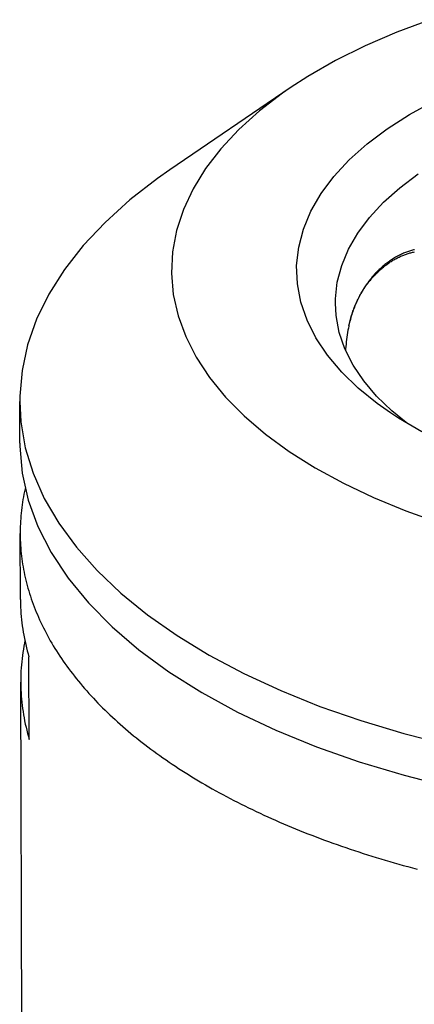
# Model space of a CAD drawing. Header units: inches. Extents: x 0 to 7.33, y 0 to 5.67.
# Tile 6 of 10: x 4.84 to 5.15, y 3.84 to 4.6. Entities that reach past the tile are written whole.
import ezdxf

# ---------------------------------------------------------------- set-up
doc = ezdxf.new("R2010")
doc.units = ezdxf.units.IN
doc.header["$LTSCALE"] = 0.403333
doc.header["$MEASUREMENT"] = 0
doc.layers.get('0').update_dxf_attribs({"linetype": 'CONTINUOUS'})

msp = doc.modelspace()

# ---------------------------------------------------------------- linework, layer by layer
at = {"color": 7, "linetype": 'Continuous'}
for p, q in [((5.05262, 4.55199), (4.9594, 4.48851)), ((4.8431, 4.27663), (4.84298, 4.30906)), ((4.84298, 4.30906), (4.84387, 4.29307)), ((4.84353, 4.15544), (4.84335, 4.20664)), ((4.85043, 4.04699), (4.8502, 4.111)), ((4.8452, 3.69245), (4.84376, 4.09143))]:
    msp.add_line(p, q, dxfattribs=at)
for points in [[(5.16112, 4.60479), (5.13523, 4.59516), (5.11073, 4.58459), (5.08772, 4.57314), (5.06633, 4.56087), (5.05262, 4.55199)], [(5.05262, 4.55199), (5.04666, 4.54784), (5.02887, 4.53415), (5.0129, 4.51977)], [(5.09849, 4.49621), (5.11231, 4.50855), (5.12784, 4.52023), (5.14514, 4.53128), (5.16402, 4.54159)], [(5.0129, 4.51977), (4.99895, 4.50484), (4.98713, 4.48951), (4.97741, 4.47374), (4.96986, 4.45766), (4.96454, 4.44134), (4.96146, 4.42487), (4.96064, 4.40834), (4.96208, 4.39182), (4.96579, 4.37541), (4.97173, 4.35918), (4.97988, 4.34322), (4.99019, 4.3276), (5.00263, 4.31242), (5.01711, 4.29774), (5.03357, 4.28365), (5.05192, 4.27021), (5.07207, 4.25749), (5.09392, 4.24555), (5.11736, 4.23446), (5.14226, 4.22428), (5.1685, 4.21505)], [(5.13034, 4.3002), (5.12021, 4.30734), (5.10548, 4.31928), (5.09259, 4.33178), (5.08164, 4.34477), (5.07267, 4.35818), (5.06576, 4.37192), (5.06094, 4.3859), (5.05824, 4.40005), (5.05768, 4.41426), (5.05926, 4.42847), (5.06297, 4.44256), (5.0688, 4.45647), (5.07669, 4.4701), (5.08658, 4.48334), (5.09849, 4.49621)], [(4.9594, 4.48851), (4.94981, 4.48178), (4.92837, 4.46512), (4.90915, 4.44773)], [(5.12505, 4.46332), (5.13764, 4.47456), (5.15187, 4.48527)], [(5.08771, 4.38504), (5.08776, 4.38845), (5.08921, 4.40142), (5.0926, 4.4143), (5.09792, 4.42701), (5.10513, 4.43947), (5.1142, 4.45159), (5.12505, 4.46332)], [(4.90915, 4.44773), (4.89224, 4.42971), (4.87773, 4.41114), (4.86567, 4.3921), (4.85614, 4.37269), (4.84916, 4.35298), (4.84478, 4.33309), (4.84302, 4.31308), (4.84298, 4.30906)], [(5.14899, 4.42659), (5.14822, 4.4264), (5.14745, 4.42619), (5.14668, 4.42598), (5.14591, 4.42574), (5.14514, 4.4255), (5.14436, 4.42524), (5.14359, 4.42497), (5.14282, 4.42469), (5.14204, 4.42439), (5.14127, 4.42408), (5.1405, 4.42376), (5.13973, 4.42342), (5.13895, 4.42307), (5.13818, 4.42271), (5.13741, 4.42233), (5.13664, 4.42194), (5.13587, 4.42153), (5.1351, 4.42112), (5.13434, 4.42068), (5.13357, 4.42024), (5.1328, 4.41978), (5.13204, 4.4193), (5.13128, 4.41881), (5.13052, 4.41831), (5.12977, 4.41779), (5.12901, 4.41726), (5.12826, 4.41671), (5.12751, 4.41615), (5.12676, 4.41557), (5.12602, 4.41498), (5.12528, 4.41438), (5.12454, 4.41376), (5.12381, 4.41313), (5.12308, 4.41248), (5.12235, 4.41181), (5.12163, 4.41114), (5.12092, 4.41044), (5.12021, 4.40973), (5.1195, 4.40901), (5.1188, 4.40827), (5.1181, 4.40752), (5.11741, 4.40675), (5.11673, 4.40597), (5.11605, 4.40518), (5.11538, 4.40437), (5.11471, 4.40354), (5.11406, 4.4027), (5.11341, 4.40184), (5.11276, 4.40098), (5.11213, 4.40009), (5.1115, 4.3992), (5.11089, 4.39828), (5.11028, 4.39736), (5.10968, 4.39642), (5.10909, 4.39547), (5.10851, 4.3945), (5.10794, 4.39353), (5.10738, 4.39254), (5.10683, 4.39153), (5.10629, 4.39052), (5.10576, 4.38949), (5.10524, 4.38845), (5.10474, 4.38739), (5.10425, 4.38633), (5.10377, 4.38525), (5.1033, 4.38417), (5.10284, 4.38307), (5.1024, 4.38196), (5.10197, 4.38084), (5.10156, 4.37972), (5.10115, 4.37858), (5.10077, 4.37743), (5.10039, 4.37628), (5.10003, 4.37511), (5.09969, 4.37394), (5.09936, 4.37276), (5.09905, 4.37157), (5.09875, 4.37038), (5.09846, 4.36918), (5.0982, 4.36797), (5.09806, 4.36733)], [(5.09812, 4.36759), (5.09834, 4.36864), (5.09858, 4.36968), (5.09883, 4.37072), (5.0991, 4.37175), (5.09937, 4.37278), (5.09966, 4.37381), (5.09996, 4.37483), (5.10027, 4.37584), (5.1006, 4.37684), (5.10093, 4.37784), (5.10127, 4.37884), (5.10163, 4.37982), (5.102, 4.3808), (5.10238, 4.38177), (5.10276, 4.38273), (5.10316, 4.38369), (5.10357, 4.38463), (5.10399, 4.38557), (5.10442, 4.3865), (5.10486, 4.38742), (5.10531, 4.38834), (5.10577, 4.38924), (5.10623, 4.39013), (5.10671, 4.39102), (5.10719, 4.39189), (5.10769, 4.39276), (5.10819, 4.39362), (5.1087, 4.39446), (5.10922, 4.3953), (5.10975, 4.39612), (5.11028, 4.39694), (5.11082, 4.39774), (5.11137, 4.39854), (5.11193, 4.39932), (5.11249, 4.4001), (5.11306, 4.40086), (5.11364, 4.40161), (5.11422, 4.40235), (5.11481, 4.40308), (5.1154, 4.40379), (5.116, 4.4045), (5.11661, 4.4052), (5.11722, 4.40588), (5.11784, 4.40655), (5.11846, 4.40721), (5.11909, 4.40786), (5.11972, 4.4085), (5.12036, 4.40912), (5.121, 4.40973), (5.12164, 4.41033), (5.12229, 4.41092), (5.12294, 4.4115), (5.12359, 4.41207), (5.12425, 4.41262), (5.12491, 4.41316), (5.12557, 4.41369), (5.12624, 4.41421), (5.12691, 4.41471), (5.12758, 4.41521), (5.12825, 4.41569), (5.12893, 4.41616), (5.1296, 4.41662), (5.13028, 4.41706), (5.13097, 4.4175), (5.13165, 4.41792), (5.13233, 4.41834), (5.13302, 4.41874), (5.13371, 4.41913), (5.1344, 4.4195), (5.13509, 4.41987), (5.13578, 4.42023), (5.13647, 4.42057), (5.13716, 4.4209), (5.13786, 4.42123), (5.13855, 4.42154), (5.13925, 4.42184), (5.13994, 4.42212), (5.14064, 4.4224), (5.14133, 4.42267), (5.14203, 4.42292), (5.14273, 4.42317), (5.14342, 4.4234), (5.14412, 4.42363), (5.14482, 4.42384), (5.14552, 4.42404), (5.14621, 4.42424), (5.14691, 4.42442), (5.14761, 4.42459), (5.1483, 4.42475), (5.149, 4.4249)], [(5.14259, 4.29262), (5.13144, 4.30166), (5.11967, 4.31308), (5.10965, 4.32495), (5.10146, 4.33721), (5.09515, 4.34976), (5.09074, 4.36253), (5.08827, 4.37546), (5.08771, 4.38504)], [(5.09806, 4.36733), (5.09777, 4.36589), (5.09743, 4.36409), (5.09712, 4.36229), (5.09683, 4.36049), (5.09657, 4.35869), (5.09634, 4.3569), (5.09613, 4.3551), (5.09594, 4.3533), (5.09578, 4.3515), (5.09565, 4.3497), (5.0956, 4.34885)], [(5.15484, 4.28548), (5.1367, 4.29606), (5.13034, 4.3002)], [(4.84387, 4.29307), (4.84735, 4.27315), (4.85342, 4.2534), (4.86207, 4.23391), (4.87326, 4.21479), (4.88692, 4.19612), (4.90301, 4.17798), (4.92143, 4.16047), (4.94212, 4.14366), (4.96496, 4.12762), (4.98986, 4.11244), (5.01669, 4.09819), (5.04534, 4.08493), (5.07567, 4.07273), (5.10753, 4.06164), (5.14078, 4.05171), (5.17527, 4.04299)], [(4.8431, 4.27663), (4.84313, 4.27428), (4.84495, 4.25338), (4.84964, 4.23261), (4.85716, 4.21207), (4.86748, 4.19187), (4.88053, 4.17212), (4.89626, 4.1529), (4.91458, 4.13433), (4.93542, 4.1165), (4.95864, 4.09948), (4.98415, 4.08339), (5.01179, 4.06828), (5.04145, 4.05425), (5.07296, 4.04136), (5.10617, 4.02969), (5.1409, 4.01928), (5.17699, 4.01019), (5.21423, 4.00247), (5.25245, 3.99616), (5.29146, 3.99128), (5.33104, 3.98788), (5.371, 3.98595), (5.41114, 3.98552)], [(4.84742, 4.24243), (4.84715, 4.24124), (4.8467, 4.23917), (4.84628, 4.23709), (4.84588, 4.23502), (4.84552, 4.23294), (4.84518, 4.23086), (4.84487, 4.22878), (4.84459, 4.22669), (4.84434, 4.22461), (4.84412, 4.22253), (4.84392, 4.22044), (4.84375, 4.21836), (4.84362, 4.21627), (4.84351, 4.21419), (4.84343, 4.2121), (4.84337, 4.21001), (4.84335, 4.20793), (4.84335, 4.20664)], [(4.84335, 4.20664), (4.84335, 4.20584), (4.84339, 4.20375), (4.84345, 4.20167), (4.84354, 4.19958), (4.84365, 4.1975), (4.8438, 4.19541), (4.84398, 4.19333), (4.84418, 4.19125), (4.84441, 4.18916), (4.84467, 4.18708), (4.84496, 4.185), (4.84528, 4.18292), (4.84562, 4.18084), (4.846, 4.17877), (4.8464, 4.17669), (4.84683, 4.17462), (4.84729, 4.17255), (4.84778, 4.17048), (4.84829, 4.16841), (4.84884, 4.16635), (4.84941, 4.16428), (4.85001, 4.16222), (4.85064, 4.16016), (4.85129, 4.15811), (4.85198, 4.15605), (4.85269, 4.154), (4.85343, 4.15195), (4.8542, 4.14991), (4.855, 4.14786), (4.85582, 4.14582), (4.85668, 4.14379), (4.85756, 4.14175), (4.85846, 4.13972), (4.8594, 4.1377), (4.86036, 4.13568), (4.86135, 4.13366), (4.86237, 4.13164), (4.86342, 4.12963), (4.86449, 4.12762), (4.86559, 4.12562), (4.86672, 4.12362), (4.86788, 4.12163), (4.86906, 4.11964), (4.87027, 4.11765), (4.87151, 4.11567), (4.87277, 4.11369), (4.87406, 4.11172), (4.87538, 4.10975), (4.87673, 4.10779), (4.8781, 4.10584), (4.8795, 4.10388), (4.88092, 4.10194), (4.88237, 4.1), (4.88385, 4.09806), (4.88536, 4.09613), (4.88689, 4.09421), (4.88845, 4.09229), (4.89003, 4.09038), (4.89164, 4.08847), (4.89328, 4.08657), (4.89494, 4.08468), (4.89663, 4.08279), (4.89834, 4.08091), (4.90008, 4.07904), (4.90184, 4.07717), (4.90363, 4.07531), (4.90545, 4.07345), (4.90729, 4.0716), (4.90916, 4.06976), (4.91105, 4.06793), (4.91297, 4.0661), (4.91491, 4.06428), (4.91687, 4.06247), (4.91887, 4.06067), (4.92088, 4.05887), (4.92292, 4.05708), (4.92499, 4.0553), (4.92708, 4.05352), (4.92919, 4.05176), (4.93133, 4.05), (4.93349, 4.04825), (4.93567, 4.0465), (4.93788, 4.04477), (4.94012, 4.04304), (4.94237, 4.04133), (4.94465, 4.03962), (4.94696, 4.03792), (4.94928, 4.03623), (4.95163, 4.03454), (4.95401, 4.03287), (4.9564, 4.0312), (4.95882, 4.02955), (4.96126, 4.0279), (4.96373, 4.02626), (4.96621, 4.02463), (4.96872, 4.02301), (4.97125, 4.0214), (4.97381, 4.0198), (4.97638, 4.01821), (4.97898, 4.01663), (4.98159, 4.01506), (4.98423, 4.0135), (4.98689, 4.01194), (4.98958, 4.0104), (4.99228, 4.00887), (4.995, 4.00735), (4.99775, 4.00584), (5.00051, 4.00434), (5.0033, 4.00284), (5.00611, 4.00136), (5.00893, 3.99989), (5.01178, 3.99843), (5.01465, 3.99699), (5.01753, 3.99555), (5.02044, 3.99412), (5.02336, 3.9927), (5.02631, 3.9913), (5.02927, 3.9899), (5.03226, 3.98852), (5.03526, 3.98715), (5.03828, 3.98579), (5.04132, 3.98444), (5.04438, 3.9831), (5.04745, 3.98177), (5.05055, 3.98046), (5.05366, 3.97915), (5.05679, 3.97786), (5.05994, 3.97658), (5.06311, 3.97531), (5.06629, 3.97405), (5.06949, 3.97281), (5.07271, 3.97157), (5.07594, 3.97035), (5.07919, 3.96914), (5.08246, 3.96795), (5.08574, 3.96676), (5.08904, 3.96559), (5.09236, 3.96443), (5.09569, 3.96328), (5.09904, 3.96215), (5.1024, 3.96102), (5.10578, 3.95991), (5.10917, 3.95881), (5.11258, 3.95773), (5.11601, 3.95666), (5.11944, 3.9556), (5.1229, 3.95455), (5.12636, 3.95352), (5.12985, 3.95249), (5.13334, 3.95149), (5.13685, 3.95049), (5.14037, 3.94951), (5.14391, 3.94854), (5.14746, 3.94758), (5.15102, 3.94664)], [(4.84353, 4.15544), (4.84354, 4.15438), (4.84358, 4.15196), (4.84367, 4.14954), (4.84379, 4.14712), (4.84395, 4.1447), (4.84415, 4.14228), (4.84438, 4.13986), (4.84466, 4.13745), (4.84497, 4.13503), (4.84532, 4.13262), (4.84571, 4.13021), (4.84614, 4.1278), (4.8466, 4.12539), (4.84711, 4.12299), (4.84765, 4.12059), (4.84823, 4.11819), (4.84885, 4.11579), (4.8495, 4.11339), (4.8502, 4.111)], [(4.84701, 4.12344), (4.84668, 4.12179), (4.84622, 4.11938), (4.84581, 4.11697), (4.84543, 4.11456), (4.84509, 4.11214), (4.84479, 4.10973), (4.84453, 4.10731), (4.84431, 4.10489), (4.84412, 4.10247), (4.84397, 4.10005), (4.84387, 4.09763), (4.8438, 4.09521), (4.84376, 4.09279), (4.84376, 4.09143)], [(4.84376, 4.09143), (4.84377, 4.09037), (4.84381, 4.08795), (4.8439, 4.08553), (4.84402, 4.08311), (4.84418, 4.08069), (4.84438, 4.07827), (4.84461, 4.07586), (4.84489, 4.07344), (4.8452, 4.07103), (4.84555, 4.06861), (4.84594, 4.0662), (4.84637, 4.06379), (4.84683, 4.06139), (4.84734, 4.05898), (4.84788, 4.05658), (4.84846, 4.05418), (4.84908, 4.05178), (4.84973, 4.04939), (4.85043, 4.04699)]]:
    msp.add_lwpolyline(points, dxfattribs=at)

doc.saveas('drawing.dxf')
